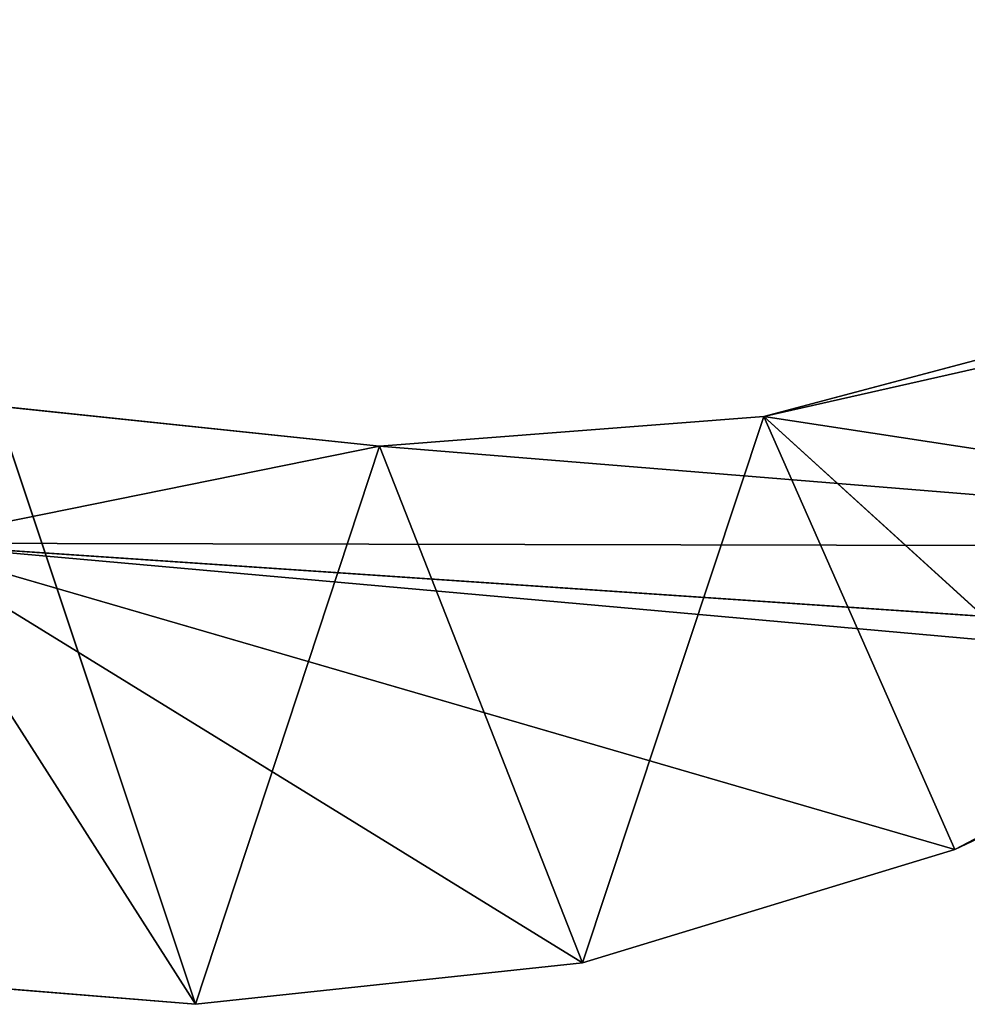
# Model space of a CAD drawing. Extents: x 0 to 110, y -110 to 0.
# Tile 26 of 256: x 11.78 to 17.26, y -72.24 to -66.56. Entities that reach past the tile are written whole.
import ezdxf

# ---------------------------------------------------------------- set-up
doc = ezdxf.new("R2010")
doc.units = 0
doc.header["$LTSCALE"] = 25.4
doc.layers.get('0').update_dxf_attribs({"color": 13, "linetype": 'CONTINUOUS'})

# ---------------------------------------------------------------- blocks, each defined once
blk = doc.blocks.new('REFLECTOR-LED-GU10-ES111-D')
at = {"color": 18}
for p, q in [((10.561, 56, 72.0583), (12.8008, 56, 72.2424)), ((10.561, 56, 72.0583), (12.8008, 56, 72.2424)), ((10.561, 56, 72.0583), (12.8008, 54, 72.2424)), ((10.561, 56, 72.0583), (12.8008, 54, 72.2424)), ((21.0034, 56, 69.6025), (11.0987, 56, 69.5813)), ((11.0987, 56, 69.5813), (19.5671, 56, 70.1523)), ((11.0987, 56, 69.5813), (12.8008, 56, 72.2424)), ((15.0354, 56, 72.0031), (11.0987, 56, 69.5813)), ((17.1854, 56, 71.3489), (11.0987, 56, 69.5813)), ((15.0354, 56, 72.0031), (11.0987, 56, 69.5813)), ((17.1854, 56, 71.3489), (11.0987, 56, 69.5813)), ((19.1745, 56, 70.303), (11.0987, 56, 69.5813)), ((19.1745, 56, 70.303), (11.0987, 56, 69.5813)), ((11.0987, 56, 69.5813), (19.5671, 56, 70.1523)), ((11.0987, 56, 69.5813), (12.8008, 56, 72.2424)), ((13.8624, 56, 69.021), (11.0987, 56, 69.5813)), ((21.0034, 56, 69.6025), (11.0987, 56, 69.5813)), ((13.8624, 56, 69.021), (11.0987, 56, 69.5813)), ((13.8624, 56, 69.021), (11.6474, 56, 68.7882)), ((11.6474, 56, 68.7882), (13.8624, 54, 69.021)), ((11.6474, 56, 68.7882), (13.8624, 54, 69.021)), ((13.8624, 56, 69.021), (11.6474, 56, 68.7882)), ((12.8008, 56, 72.2424), (15.0354, 56, 72.0031)), ((12.8008, 56, 72.2424), (15.0354, 56, 72.0031)), ((12.8008, 56, 72.2424), (15.0354, 54, 72.0031)), ((12.8008, 56, 72.2424), (15.0354, 54, 72.0031)), ((12.8008, 56, 72.2424), (12.8008, 54, 72.2424)), ((12.8008, 56, 72.2424), (12.8008, 54, 72.2424)), ((16.0829, 56, 68.849), (13.8624, 56, 69.021)), ((13.8624, 56, 69.021), (21.0034, 56, 69.6025)), ((13.8624, 56, 69.021), (21.0034, 56, 69.6025)), ((13.8624, 56, 69.021), (13.8624, 54, 69.021)), ((13.8624, 56, 69.021), (13.8624, 54, 69.021)), ((13.8624, 56, 69.021), (16.0829, 54, 68.849)), ((13.8624, 56, 69.021), (16.0829, 54, 68.849)), ((16.0829, 56, 68.849), (13.8624, 56, 69.021)), ((15.0354, 56, 72.0031), (17.1854, 56, 71.3489)), ((15.0354, 56, 72.0031), (17.1854, 56, 71.3489)), ((15.0354, 56, 72.0031), (17.1854, 54, 71.3489)), ((15.0354, 56, 72.0031), (17.1854, 54, 71.3489)), ((15.0354, 56, 72.0031), (15.0354, 54, 72.0031)), ((15.0354, 56, 72.0031), (15.0354, 54, 72.0031)), ((18.2356, 56, 68.2778), (16.0829, 56, 68.849)), ((16.0829, 56, 68.849), (21.0034, 56, 69.6025)), ((16.0829, 56, 68.849), (21.0034, 56, 69.6025)), ((16.0829, 56, 68.849), (16.0829, 54, 68.849)), ((16.0829, 56, 68.849), (16.0829, 54, 68.849)), ((16.0829, 56, 68.849), (17.3681, 54, 68.5587)), ((16.0829, 56, 68.849), (17.3681, 54, 68.5587)), ((18.2356, 56, 68.2778), (16.0829, 56, 68.849)), ((17.1854, 56, 71.3489), (19.1745, 56, 70.303)), ((19.1745, 56, 70.303), (17.1854, 54, 71.3489)), ((17.1854, 56, 71.3489), (19.1745, 56, 70.303)), ((17.1854, 56, 71.3489), (17.1854, 54, 71.3489)), ((19.1745, 56, 70.303), (17.1854, 54, 71.3489)), ((17.1854, 56, 71.3489), (17.1854, 54, 71.3489)), ((12.8008, 54, 72.2424), (10.561, 54, 72.0583)), ((12.8008, 54, 72.2424), (10.561, 54, 72.0583)), ((12.8008, 54, 72.2424), (11.6474, 54, 68.7882)), ((11.6474, 54, 68.7882), (13.8624, 54, 69.021)), ((12.8008, 54, 72.2424), (11.6474, 54, 68.7882)), ((11.6474, 54, 68.7882), (13.8624, 54, 69.021)), ((15.0354, 54, 72.0031), (12.8008, 54, 72.2424)), ((12.8008, 54, 72.2424), (13.8624, 54, 69.021)), ((12.8008, 54, 72.2424), (13.8624, 54, 69.021)), ((15.0354, 54, 72.0031), (12.8008, 54, 72.2424)), ((15.0354, 54, 72.0031), (13.8624, 54, 69.021)), ((13.8624, 54, 69.021), (16.0829, 54, 68.849)), ((15.0354, 54, 72.0031), (13.8624, 54, 69.021)), ((13.8624, 54, 69.021), (16.0829, 54, 68.849)), ((17.1854, 54, 71.3489), (15.0354, 54, 72.0031)), ((15.0354, 54, 72.0031), (16.0829, 54, 68.849)), ((15.0354, 54, 72.0031), (16.0829, 54, 68.849)), ((17.1854, 54, 71.3489), (15.0354, 54, 72.0031)), ((16.0829, 54, 68.849), (17.3681, 54, 68.5587)), ((18.2694, 54, 70.8386), (16.0829, 54, 68.849)), ((17.1854, 54, 71.3489), (16.0829, 54, 68.849)), ((18.2694, 54, 70.8386), (16.0829, 54, 68.849)), ((17.1854, 54, 71.3489), (16.0829, 54, 68.849)), ((16.0829, 54, 68.849), (17.3681, 54, 68.5587)), ((18.2694, 54, 70.8386), (17.1854, 54, 71.3489)), ((18.2694, 54, 70.8386), (17.1854, 54, 71.3489))]:
    blk.add_line(p, q, dxfattribs=at)
mesh = blk.add_polyface(dxfattribs=at)
corners = [(12.8008, 56, 72.2424), (11.0987, 56, 69.5813), (10.561, 56, 72.0583)]
mesh.append_faces([[corners[k] for k in face] for face in [(0, 1, 2)]], dxfattribs={"color": 18})
mesh = blk.add_polyface(dxfattribs=at)
corners = [(12.8008, 56, 72.2424), (10.561, 56, 72.0583), (12.8008, 54, 72.2424)]
mesh.append_faces([[corners[k] for k in face] for face in [(0, 1, 2)]], dxfattribs={"color": 18})
mesh = blk.add_polyface(dxfattribs=at)
corners = [(12.8008, 54, 72.2424), (10.561, 56, 72.0583), (10.561, 54, 72.0583)]
mesh.append_faces([[corners[k] for k in face] for face in [(0, 1, 2)]], dxfattribs={"color": 18})
mesh = blk.add_polyface(dxfattribs=at)
corners = [(19.5671, 56, 70.1523), (21.0034, 56, 69.6025), (11.0987, 56, 69.5813)]
mesh.append_faces([[corners[k] for k in face] for face in [(0, 1, 2)]], dxfattribs={"color": 18})
mesh = blk.add_polyface(dxfattribs=at)
corners = [(12.8008, 56, 72.2424), (15.0354, 56, 72.0031), (11.0987, 56, 69.5813)]
mesh.append_faces([[corners[k] for k in face] for face in [(0, 1, 2)]], dxfattribs={"color": 18})
mesh = blk.add_polyface(dxfattribs=at)
corners = [(15.0354, 56, 72.0031), (17.1854, 56, 71.3489), (11.0987, 56, 69.5813)]
mesh.append_faces([[corners[k] for k in face] for face in [(0, 1, 2)]], dxfattribs={"color": 18})
mesh = blk.add_polyface(dxfattribs=at)
corners = [(17.1854, 56, 71.3489), (19.1745, 56, 70.303), (11.0987, 56, 69.5813)]
mesh.append_faces([[corners[k] for k in face] for face in [(0, 1, 2)]], dxfattribs={"color": 18})
mesh = blk.add_polyface(dxfattribs=at)
corners = [(19.1745, 56, 70.303), (19.5671, 56, 70.1523), (11.0987, 56, 69.5813)]
mesh.append_faces([[corners[k] for k in face] for face in [(0, 1, 2)]], dxfattribs={"color": 18})
mesh = blk.add_polyface(dxfattribs=at)
corners = [(21.0034, 56, 69.6025), (13.8624, 56, 69.021), (11.0987, 56, 69.5813)]
mesh.append_faces([[corners[k] for k in face] for face in [(0, 1, 2)]], dxfattribs={"color": 18})
mesh = blk.add_polyface(dxfattribs=at)
corners = [(11.0987, 56, 69.5813), (13.8624, 56, 69.021), (11.6474, 56, 68.7882)]
mesh.append_faces([[corners[k] for k in face] for face in [(0, 1, 2)]], dxfattribs={"color": 18})
mesh = blk.add_polyface(dxfattribs=at)
corners = [(13.8624, 54, 69.021), (11.6474, 54, 68.7882), (11.6474, 56, 68.7882)]
mesh.append_faces([[corners[k] for k in face] for face in [(0, 1, 2)]], dxfattribs={"color": 18})
mesh = blk.add_polyface(dxfattribs=at)
corners = [(13.8624, 54, 69.021), (11.6474, 56, 68.7882), (13.8624, 56, 69.021)]
mesh.append_faces([[corners[k] for k in face] for face in [(0, 1, 2)]], dxfattribs={"color": 18})
mesh = blk.add_polyface(dxfattribs=at)
corners = [(15.0354, 56, 72.0031), (12.8008, 56, 72.2424), (15.0354, 54, 72.0031)]
mesh.append_faces([[corners[k] for k in face] for face in [(0, 1, 2)]], dxfattribs={"color": 18})
mesh = blk.add_polyface(dxfattribs=at)
corners = [(15.0354, 54, 72.0031), (12.8008, 56, 72.2424), (12.8008, 54, 72.2424)]
mesh.append_faces([[corners[k] for k in face] for face in [(0, 1, 2)]], dxfattribs={"color": 18})
mesh = blk.add_polyface(dxfattribs=at)
corners = [(21.0034, 56, 69.6025), (16.0829, 56, 68.849), (13.8624, 56, 69.021)]
mesh.append_faces([[corners[k] for k in face] for face in [(0, 1, 2)]], dxfattribs={"color": 18})
mesh = blk.add_polyface(dxfattribs=at)
corners = [(16.0829, 54, 68.849), (13.8624, 54, 69.021), (13.8624, 56, 69.021)]
mesh.append_faces([[corners[k] for k in face] for face in [(0, 1, 2)]], dxfattribs={"color": 18})
mesh = blk.add_polyface(dxfattribs=at)
corners = [(16.0829, 54, 68.849), (13.8624, 56, 69.021), (16.0829, 56, 68.849)]
mesh.append_faces([[corners[k] for k in face] for face in [(0, 1, 2)]], dxfattribs={"color": 18})
mesh = blk.add_polyface(dxfattribs=at)
corners = [(17.1854, 56, 71.3489), (15.0354, 56, 72.0031), (17.1854, 54, 71.3489)]
mesh.append_faces([[corners[k] for k in face] for face in [(0, 1, 2)]], dxfattribs={"color": 18})
mesh = blk.add_polyface(dxfattribs=at)
corners = [(17.1854, 54, 71.3489), (15.0354, 56, 72.0031), (15.0354, 54, 72.0031)]
mesh.append_faces([[corners[k] for k in face] for face in [(0, 1, 2)]], dxfattribs={"color": 18})
mesh = blk.add_polyface(dxfattribs=at)
corners = [(21.0034, 56, 69.6025), (18.2356, 56, 68.2778), (16.0829, 56, 68.849)]
mesh.append_faces([[corners[k] for k in face] for face in [(0, 1, 2)]], dxfattribs={"color": 18})
mesh = blk.add_polyface(dxfattribs=at)
corners = [(17.3681, 54, 68.5587), (16.0829, 54, 68.849), (16.0829, 56, 68.849)]
mesh.append_faces([[corners[k] for k in face] for face in [(0, 1, 2)]], dxfattribs={"color": 18})
mesh = blk.add_polyface(dxfattribs=at)
corners = [(18.2356, 56, 68.2778), (17.3681, 54, 68.5587), (16.0829, 56, 68.849)]
mesh.append_faces([[corners[k] for k in face] for face in [(0, 1, 2)]], dxfattribs={"color": 18})
mesh = blk.add_polyface(dxfattribs=at)
corners = [(19.1745, 56, 70.303), (17.1854, 54, 71.3489), (18.2694, 54, 70.8386)]
mesh.append_faces([[corners[k] for k in face] for face in [(0, 1, 2)]], dxfattribs={"color": 18})
mesh = blk.add_polyface(dxfattribs=at)
corners = [(19.1745, 56, 70.303), (17.1854, 56, 71.3489), (17.1854, 54, 71.3489)]
mesh.append_faces([[corners[k] for k in face] for face in [(0, 1, 2)]], dxfattribs={"color": 18})
mesh = blk.add_polyface(dxfattribs=at)
corners = [(12.8008, 54, 72.2424), (10.561, 54, 72.0583), (11.6474, 54, 68.7882)]
mesh.append_faces([[corners[k] for k in face] for face in [(0, 1, 2)]], dxfattribs={"color": 18})
mesh = blk.add_polyface(dxfattribs=at)
corners = [(12.8008, 54, 72.2424), (11.6474, 54, 68.7882), (13.8624, 54, 69.021)]
mesh.append_faces([[corners[k] for k in face] for face in [(0, 1, 2)]], dxfattribs={"color": 18})
mesh = blk.add_polyface(dxfattribs=at)
corners = [(12.8008, 54, 72.2424), (13.8624, 54, 69.021), (15.0354, 54, 72.0031)]
mesh.append_faces([[corners[k] for k in face] for face in [(0, 1, 2)]], dxfattribs={"color": 18})
mesh = blk.add_polyface(dxfattribs=at)
corners = [(15.0354, 54, 72.0031), (13.8624, 54, 69.021), (16.0829, 54, 68.849)]
mesh.append_faces([[corners[k] for k in face] for face in [(0, 1, 2)]], dxfattribs={"color": 18})
mesh = blk.add_polyface(dxfattribs=at)
corners = [(15.0354, 54, 72.0031), (16.0829, 54, 68.849), (17.1854, 54, 71.3489)]
mesh.append_faces([[corners[k] for k in face] for face in [(0, 1, 2)]], dxfattribs={"color": 18})
mesh = blk.add_polyface(dxfattribs=at)
corners = [(18.2694, 54, 70.8386), (16.0829, 54, 68.849), (17.3681, 54, 68.5587)]
mesh.append_faces([[corners[k] for k in face] for face in [(0, 1, 2)]], dxfattribs={"color": 18})
mesh = blk.add_polyface(dxfattribs=at)
corners = [(17.1854, 54, 71.3489), (16.0829, 54, 68.849), (18.2694, 54, 70.8386)]
mesh.append_faces([[corners[k] for k in face] for face in [(0, 1, 2)]], dxfattribs={"color": 18})
mesh = blk.add_polyface(dxfattribs=at)
corners = [(18.8738, 46, 67.1471), (16.5925, 46, 61.7723), (17.3289, 46, 65.0939)]
mesh.append_faces([[corners[k] for k in face] for face in [(0, 1, 2)]], dxfattribs={"color": 18})
mesh = blk.add_polyface(dxfattribs=at)
corners = [(18.8738, 46, 67.1471), (17.7274, 46, 61.2682), (16.5925, 46, 61.7723)]
mesh.append_faces([[corners[k] for k in face] for face in [(0, 1, 2)]], dxfattribs={"color": 18})

msp = doc.modelspace()

# ---------------------------------------------------------------- block references
at = {"color": 0, "extrusion": (0, -1, -3.82857e-16)}
msp.add_blockref('REFLECTOR-LED-GU10-ES111-D', (0, 0), dxfattribs=at)

doc.saveas('drawing.dxf')
